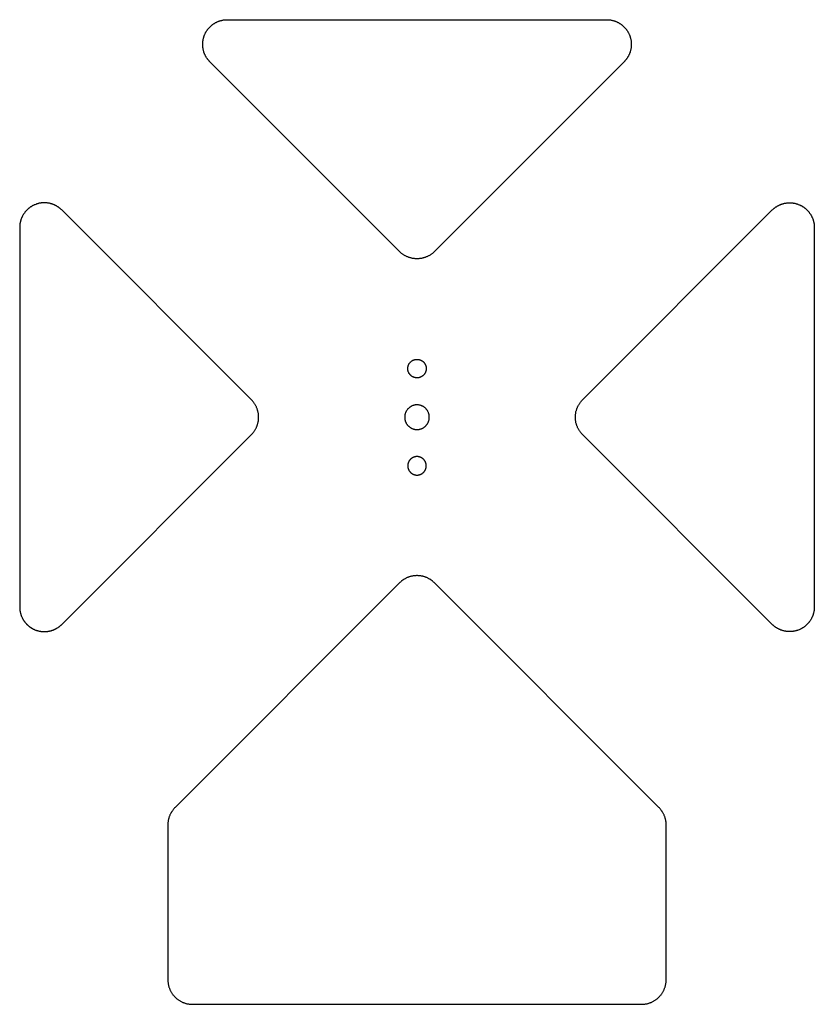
# Model space of a CAD drawing. Header units: millimetres. Extents: x 4719 to 5519, y -4846 to -4333.
# Tile 3 of 22: x 4865 to 4994, y -4678 to -4518. Entities that reach past the tile are written whole.
import ezdxf

# ---------------------------------------------------------------- set-up
doc = ezdxf.new("R2010")
doc.units = ezdxf.units.MM
doc.layers.add('Default', color=18, linetype='Continuous', true_color=0x000000)
doc.layers.add('Make2D$visible$Curves', color=18, linetype='Continuous', true_color=0x000000)

msp = doc.modelspace()

# ---------------------------------------------------------------- linework, layer by layer
at = {"layer": 'Default'}
for points in [[(4928.02, -4574.72), (4928.02, -4574.66), (4928.02, -4574.61), (4928.03, -4574.56), (4928.03, -4574.51), (4928.04, -4574.46), (4928.05, -4574.41), (4928.06, -4574.36), (4928.08, -4574.31), (4928.09, -4574.26), (4928.11, -4574.21), (4928.13, -4574.16), (4928.15, -4574.11), (4928.17, -4574.06), (4928.19, -4574.02), (4928.22, -4573.97), (4928.24, -4573.93), (4928.27, -4573.88), (4928.3, -4573.84), (4928.33, -4573.8), (4928.37, -4573.76), (4928.4, -4573.72), (4928.44, -4573.68), (4928.47, -4573.64), (4928.51, -4573.61), (4928.55, -4573.57), (4928.59, -4573.54), (4928.63, -4573.51), (4928.67, -4573.48), (4928.72, -4573.45), (4928.76, -4573.42), (4928.81, -4573.4), (4928.85, -4573.37), (4928.9, -4573.35), (4928.95, -4573.33), (4929, -4573.31), (4929.05, -4573.29), (4929.1, -4573.28), (4929.15, -4573.26), (4929.2, -4573.25), (4929.25, -4573.24), (4929.3, -4573.23), (4929.35, -4573.23), (4929.4, -4573.22), (4929.45, -4573.22), (4929.51, -4573.22), (4929.56, -4573.22), (4929.61, -4573.22), (4929.66, -4573.22), (4929.71, -4573.23), (4929.77, -4573.24), (4929.82, -4573.25), (4929.87, -4573.26), (4929.92, -4573.27), (4929.97, -4573.29), (4930.02, -4573.3), (4930.07, -4573.32), (4930.11, -4573.34), (4930.16, -4573.36), (4930.21, -4573.38), (4930.25, -4573.41), (4930.3, -4573.44), (4930.34, -4573.46), (4930.39, -4573.49), (4930.43, -4573.52), (4930.47, -4573.56), (4930.51, -4573.59), (4930.55, -4573.62), (4930.58, -4573.66), (4930.62, -4573.7), (4930.66, -4573.74), (4930.69, -4573.78), (4930.72, -4573.82), (4930.75, -4573.86), (4930.78, -4573.9), (4930.81, -4573.95), (4930.83, -4573.99), (4930.86, -4574.04), (4930.88, -4574.09), (4930.9, -4574.13), (4930.92, -4574.18), (4930.94, -4574.23), (4930.95, -4574.28), (4930.97, -4574.33), (4930.98, -4574.38), (4930.99, -4574.43), (4931, -4574.48), (4931.01, -4574.53), (4931.01, -4574.59), (4931.02, -4574.64), (4931.02, -4574.69), (4931.02, -4574.74), (4931.02, -4574.79), (4931.01, -4574.85), (4931.01, -4574.9), (4931, -4574.95), (4930.99, -4575), (4930.98, -4575.05), (4930.97, -4575.1), (4930.95, -4575.15), (4930.94, -4575.2), (4930.92, -4575.25), (4930.9, -4575.3), (4930.88, -4575.35), (4930.86, -4575.39), (4930.83, -4575.44), (4930.81, -4575.49), (4930.78, -4575.53), (4930.75, -4575.57), (4930.72, -4575.62), (4930.69, -4575.66), (4930.66, -4575.7), (4930.62, -4575.74), (4930.58, -4575.77), (4930.55, -4575.81), (4930.51, -4575.84), (4930.47, -4575.88), (4930.43, -4575.91), (4930.39, -4575.94), (4930.34, -4575.97), (4930.3, -4576), (4930.25, -4576.02), (4930.21, -4576.05), (4930.16, -4576.07), (4930.11, -4576.09), (4930.07, -4576.11), (4930.02, -4576.13), (4929.97, -4576.15), (4929.92, -4576.16), (4929.87, -4576.18), (4929.82, -4576.19), (4929.77, -4576.2), (4929.71, -4576.2), (4929.66, -4576.21), (4929.61, -4576.21), (4929.56, -4576.22), (4929.51, -4576.22), (4929.45, -4576.22), (4929.4, -4576.21), (4929.35, -4576.21), (4929.3, -4576.2), (4929.25, -4576.19), (4929.2, -4576.18), (4929.15, -4576.17), (4929.1, -4576.16), (4929.05, -4576.14), (4929, -4576.12), (4928.95, -4576.1), (4928.9, -4576.08), (4928.85, -4576.06), (4928.81, -4576.04), (4928.76, -4576.01), (4928.72, -4575.98), (4928.67, -4575.96), (4928.63, -4575.93), (4928.59, -4575.89), (4928.55, -4575.86), (4928.51, -4575.83), (4928.47, -4575.79), (4928.44, -4575.75), (4928.4, -4575.72), (4928.37, -4575.68), (4928.33, -4575.64), (4928.3, -4575.59), (4928.27, -4575.55), (4928.24, -4575.51), (4928.22, -4575.46), (4928.19, -4575.42), (4928.17, -4575.37), (4928.15, -4575.32), (4928.13, -4575.28), (4928.11, -4575.23), (4928.09, -4575.18), (4928.08, -4575.13), (4928.06, -4575.08), (4928.05, -4575.03), (4928.04, -4574.98), (4928.03, -4574.92), (4928.03, -4574.87), (4928.02, -4574.82), (4928.02, -4574.77)], [(4927.52, -4582.6), (4927.52, -4582.67), (4927.52, -4582.74), (4927.53, -4582.81), (4927.54, -4582.88), (4927.55, -4582.95), (4927.56, -4583.02), (4927.58, -4583.08), (4927.6, -4583.15), (4927.62, -4583.22), (4927.64, -4583.28), (4927.66, -4583.35), (4927.69, -4583.41), (4927.72, -4583.48), (4927.75, -4583.54), (4927.78, -4583.6), (4927.82, -4583.66), (4927.86, -4583.72), (4927.9, -4583.77), (4927.94, -4583.83), (4927.98, -4583.88), (4928.03, -4583.94), (4928.07, -4583.99), (4928.12, -4584.04), (4928.17, -4584.08), (4928.23, -4584.13), (4928.28, -4584.17), (4928.34, -4584.21), (4928.39, -4584.26), (4928.45, -4584.29), (4928.51, -4584.33), (4928.57, -4584.36), (4928.63, -4584.4), (4928.69, -4584.42), (4928.76, -4584.45), (4928.82, -4584.48), (4928.89, -4584.5), (4928.95, -4584.52), (4929.02, -4584.54), (4929.09, -4584.56), (4929.16, -4584.57), (4929.23, -4584.58), (4929.29, -4584.59), (4929.36, -4584.6), (4929.43, -4584.6), (4929.5, -4584.6), (4929.57, -4584.6), (4929.64, -4584.6), (4929.71, -4584.59), (4929.78, -4584.59), (4929.85, -4584.58), (4929.92, -4584.56), (4929.98, -4584.55), (4930.05, -4584.53), (4930.12, -4584.51), (4930.18, -4584.49), (4930.25, -4584.47), (4930.31, -4584.44), (4930.38, -4584.41), (4930.44, -4584.38), (4930.5, -4584.35), (4930.56, -4584.31), (4930.62, -4584.27), (4930.68, -4584.24), (4930.73, -4584.19), (4930.79, -4584.15), (4930.84, -4584.11), (4930.89, -4584.06), (4930.94, -4584.01), (4930.99, -4583.96), (4931.03, -4583.91), (4931.08, -4583.86), (4931.12, -4583.8), (4931.16, -4583.74), (4931.2, -4583.69), (4931.24, -4583.63), (4931.27, -4583.57), (4931.3, -4583.51), (4931.33, -4583.44), (4931.36, -4583.38), (4931.39, -4583.32), (4931.41, -4583.25), (4931.43, -4583.18), (4931.45, -4583.12), (4931.47, -4583.05), (4931.48, -4582.98), (4931.5, -4582.91), (4931.5, -4582.85), (4931.51, -4582.78), (4931.52, -4582.71), (4931.52, -4582.64), (4931.52, -4582.57), (4931.52, -4582.5), (4931.51, -4582.43), (4931.5, -4582.36), (4931.5, -4582.29), (4931.48, -4582.22), (4931.47, -4582.16), (4931.45, -4582.09), (4931.43, -4582.02), (4931.41, -4581.96), (4931.39, -4581.89), (4931.36, -4581.83), (4931.33, -4581.76), (4931.3, -4581.7), (4931.27, -4581.64), (4931.24, -4581.58), (4931.2, -4581.52), (4931.16, -4581.46), (4931.12, -4581.41), (4931.08, -4581.35), (4931.03, -4581.3), (4930.99, -4581.25), (4930.94, -4581.19), (4930.89, -4581.15), (4930.84, -4581.1), (4930.79, -4581.05), (4930.73, -4581.01), (4930.68, -4580.97), (4930.62, -4580.93), (4930.56, -4580.89), (4930.5, -4580.86), (4930.44, -4580.83), (4930.38, -4580.8), (4930.31, -4580.77), (4930.25, -4580.74), (4930.18, -4580.72), (4930.12, -4580.69), (4930.05, -4580.67), (4929.98, -4580.66), (4929.92, -4580.64), (4929.85, -4580.63), (4929.78, -4580.62), (4929.71, -4580.61), (4929.64, -4580.61), (4929.57, -4580.6), (4929.5, -4580.6), (4929.43, -4580.6), (4929.36, -4580.61), (4929.29, -4580.62), (4929.23, -4580.62), (4929.16, -4580.64), (4929.09, -4580.65), (4929.02, -4580.67), (4928.95, -4580.68), (4928.89, -4580.71), (4928.82, -4580.73), (4928.76, -4580.75), (4928.69, -4580.78), (4928.63, -4580.81), (4928.57, -4580.84), (4928.51, -4580.88), (4928.45, -4580.91), (4928.39, -4580.95), (4928.34, -4580.99), (4928.28, -4581.03), (4928.23, -4581.08), (4928.17, -4581.12), (4928.12, -4581.17), (4928.07, -4581.22), (4928.03, -4581.27), (4927.98, -4581.32), (4927.94, -4581.38), (4927.9, -4581.43), (4927.86, -4581.49), (4927.82, -4581.55), (4927.78, -4581.61), (4927.75, -4581.67), (4927.72, -4581.73), (4927.69, -4581.79), (4927.66, -4581.86), (4927.64, -4581.92), (4927.62, -4581.99), (4927.6, -4582.05), (4927.58, -4582.12), (4927.56, -4582.19), (4927.55, -4582.26), (4927.54, -4582.33), (4927.53, -4582.4), (4927.52, -4582.46), (4927.52, -4582.53)], [(4928.02, -4590.49), (4928.02, -4590.54), (4928.02, -4590.59), (4928.03, -4590.65), (4928.03, -4590.7), (4928.04, -4590.75), (4928.05, -4590.8), (4928.06, -4590.85), (4928.08, -4590.9), (4928.09, -4590.95), (4928.11, -4591), (4928.13, -4591.05), (4928.15, -4591.1), (4928.17, -4591.14), (4928.19, -4591.19), (4928.22, -4591.24), (4928.24, -4591.28), (4928.27, -4591.32), (4928.3, -4591.37), (4928.33, -4591.41), (4928.37, -4591.45), (4928.4, -4591.49), (4928.44, -4591.53), (4928.47, -4591.56), (4928.51, -4591.6), (4928.55, -4591.63), (4928.59, -4591.67), (4928.63, -4591.7), (4928.67, -4591.73), (4928.72, -4591.76), (4928.76, -4591.78), (4928.81, -4591.81), (4928.85, -4591.83), (4928.9, -4591.86), (4928.95, -4591.88), (4929, -4591.9), (4929.05, -4591.91), (4929.1, -4591.93), (4929.15, -4591.94), (4929.2, -4591.95), (4929.25, -4591.96), (4929.3, -4591.97), (4929.35, -4591.98), (4929.4, -4591.98), (4929.45, -4591.99), (4929.51, -4591.99), (4929.56, -4591.99), (4929.61, -4591.99), (4929.66, -4591.98), (4929.71, -4591.98), (4929.77, -4591.97), (4929.82, -4591.96), (4929.87, -4591.95), (4929.92, -4591.94), (4929.97, -4591.92), (4930.02, -4591.9), (4930.07, -4591.89), (4930.11, -4591.87), (4930.16, -4591.84), (4930.21, -4591.82), (4930.25, -4591.8), (4930.3, -4591.77), (4930.34, -4591.74), (4930.39, -4591.71), (4930.43, -4591.68), (4930.47, -4591.65), (4930.51, -4591.62), (4930.55, -4591.58), (4930.58, -4591.55), (4930.62, -4591.51), (4930.66, -4591.47), (4930.69, -4591.43), (4930.72, -4591.39), (4930.75, -4591.35), (4930.78, -4591.3), (4930.81, -4591.26), (4930.83, -4591.21), (4930.86, -4591.17), (4930.88, -4591.12), (4930.9, -4591.07), (4930.92, -4591.02), (4930.94, -4590.98), (4930.95, -4590.93), (4930.97, -4590.88), (4930.98, -4590.82), (4930.99, -4590.77), (4931, -4590.72), (4931.01, -4590.67), (4931.01, -4590.62), (4931.02, -4590.57), (4931.02, -4590.52), (4931.02, -4590.46), (4931.02, -4590.41), (4931.01, -4590.36), (4931.01, -4590.31), (4931, -4590.26), (4930.99, -4590.2), (4930.98, -4590.15), (4930.97, -4590.1), (4930.95, -4590.05), (4930.94, -4590), (4930.92, -4589.95), (4930.9, -4589.91), (4930.88, -4589.86), (4930.86, -4589.81), (4930.83, -4589.77), (4930.81, -4589.72), (4930.78, -4589.68), (4930.75, -4589.63), (4930.72, -4589.59), (4930.69, -4589.55), (4930.66, -4589.51), (4930.62, -4589.47), (4930.58, -4589.43), (4930.55, -4589.4), (4930.51, -4589.36), (4930.47, -4589.33), (4930.43, -4589.3), (4930.39, -4589.27), (4930.34, -4589.24), (4930.3, -4589.21), (4930.25, -4589.18), (4930.21, -4589.16), (4930.16, -4589.13), (4930.11, -4589.11), (4930.07, -4589.09), (4930.02, -4589.07), (4929.97, -4589.06), (4929.92, -4589.04), (4929.87, -4589.03), (4929.82, -4589.02), (4929.77, -4589.01), (4929.71, -4589), (4929.66, -4589), (4929.61, -4588.99), (4929.56, -4588.99), (4929.51, -4588.99), (4929.45, -4588.99), (4929.4, -4588.99), (4929.35, -4589), (4929.3, -4589.01), (4929.25, -4589.01), (4929.2, -4589.02), (4929.15, -4589.04), (4929.1, -4589.05), (4929.05, -4589.07), (4929, -4589.08), (4928.95, -4589.1), (4928.9, -4589.12), (4928.85, -4589.15), (4928.81, -4589.17), (4928.76, -4589.19), (4928.72, -4589.22), (4928.67, -4589.25), (4928.63, -4589.28), (4928.59, -4589.31), (4928.55, -4589.34), (4928.51, -4589.38), (4928.47, -4589.41), (4928.44, -4589.45), (4928.4, -4589.49), (4928.37, -4589.53), (4928.33, -4589.57), (4928.3, -4589.61), (4928.27, -4589.65), (4928.24, -4589.7), (4928.22, -4589.74), (4928.19, -4589.79), (4928.17, -4589.84), (4928.15, -4589.88), (4928.13, -4589.93), (4928.11, -4589.98), (4928.09, -4590.03), (4928.08, -4590.08), (4928.06, -4590.13), (4928.05, -4590.18), (4928.04, -4590.23), (4928.03, -4590.28), (4928.03, -4590.33), (4928.02, -4590.39), (4928.02, -4590.44)]]:
    msp.add_lwpolyline(points, close=True, dxfattribs=at)
at = {"layer": 'Make2D$visible$Curves', "color": 18, "lineweight": -3, "true_color": 0x000000}
for points in [[(4895.91, -4524.95), (4895.81, -4524.85), (4895.77, -4524.8), (4895.72, -4524.75), (4895.67, -4524.69), (4895.63, -4524.64), (4895.58, -4524.58), (4895.54, -4524.52), (4895.5, -4524.47), (4895.45, -4524.41), (4895.41, -4524.35), (4895.37, -4524.29), (4895.33, -4524.22), (4895.3, -4524.16), (4895.26, -4524.1), (4895.22, -4524.03), (4895.19, -4523.97), (4895.15, -4523.9), (4895.12, -4523.83), (4895.09, -4523.76), (4895.06, -4523.7), (4895.03, -4523.63), (4895, -4523.56), (4894.98, -4523.49), (4894.95, -4523.42), (4894.93, -4523.34), (4894.91, -4523.27), (4894.89, -4523.2), (4894.87, -4523.13), (4894.85, -4523.05), (4894.83, -4522.98), (4894.82, -4522.9), (4894.8, -4522.83), (4894.79, -4522.75), (4894.78, -4522.68), (4894.77, -4522.6), (4894.76, -4522.53), (4894.75, -4522.45), (4894.75, -4522.38), (4894.74, -4522.3), (4894.74, -4522.23), (4894.74, -4522.15), (4894.74, -4522.08), (4894.74, -4522), (4894.74, -4521.93), (4894.75, -4521.85), (4894.75, -4521.78), (4894.76, -4521.71), (4894.77, -4521.63), (4894.78, -4521.56), (4894.79, -4521.49), (4894.8, -4521.41), (4894.82, -4521.34), (4894.83, -4521.27), (4894.85, -4521.2), (4894.86, -4521.13), (4894.88, -4521.06), (4894.9, -4520.99), (4894.92, -4520.92), (4894.94, -4520.86), (4894.97, -4520.79), (4894.99, -4520.72), (4895.04, -4520.59), (4895.1, -4520.46), (4895.13, -4520.4), (4895.16, -4520.34), (4895.19, -4520.27), (4895.22, -4520.21), (4895.26, -4520.15), (4895.3, -4520.09), (4895.33, -4520.02), (4895.37, -4519.96), (4895.41, -4519.9), (4895.45, -4519.84), (4895.5, -4519.78), (4895.54, -4519.72), (4895.58, -4519.66), (4895.63, -4519.61), (4895.68, -4519.55), (4895.73, -4519.49), (4895.78, -4519.44), (4895.83, -4519.38), (4895.88, -4519.33), (4895.93, -4519.27), (4895.98, -4519.22), (4896.04, -4519.17), (4896.1, -4519.12), (4896.15, -4519.07), (4896.21, -4519.02), (4896.27, -4518.98), (4896.33, -4518.93), (4896.39, -4518.88), (4896.45, -4518.84), (4896.52, -4518.8), (4896.58, -4518.76), (4896.64, -4518.72), (4896.71, -4518.68), (4896.77, -4518.64), (4896.84, -4518.6), (4896.91, -4518.57), (4896.97, -4518.53), (4897.04, -4518.5), (4897.11, -4518.47), (4897.18, -4518.44), (4897.25, -4518.41), (4897.32, -4518.38), (4897.39, -4518.36), (4897.46, -4518.33), (4897.53, -4518.31), (4897.6, -4518.29), (4897.67, -4518.27), (4897.74, -4518.25), (4897.82, -4518.23), (4897.89, -4518.21), (4897.96, -4518.2), (4898.03, -4518.19), (4898.1, -4518.17), (4898.17, -4518.16), (4898.24, -4518.15), (4898.32, -4518.15), (4898.39, -4518.14), (4898.46, -4518.13), (4898.53, -4518.13), (4898.6, -4518.13), (4898.74, -4518.12)], [(4898.74, -4518.12), (4929.52, -4518.12), (4960.3, -4518.12)], [(4960.3, -4518.12), (4960.44, -4518.13), (4960.51, -4518.13), (4960.58, -4518.13), (4960.65, -4518.14), (4960.72, -4518.15), (4960.79, -4518.15), (4960.87, -4518.16), (4960.94, -4518.17), (4961.01, -4518.19), (4961.08, -4518.2), (4961.15, -4518.21), (4961.22, -4518.23), (4961.29, -4518.25), (4961.37, -4518.27), (4961.44, -4518.29), (4961.51, -4518.31), (4961.58, -4518.33), (4961.65, -4518.36), (4961.72, -4518.38), (4961.79, -4518.41), (4961.86, -4518.44), (4961.93, -4518.47), (4962, -4518.5), (4962.06, -4518.53), (4962.13, -4518.57), (4962.2, -4518.6), (4962.26, -4518.64), (4962.33, -4518.68), (4962.4, -4518.72), (4962.46, -4518.76), (4962.52, -4518.8), (4962.59, -4518.84), (4962.65, -4518.88), (4962.71, -4518.93), (4962.77, -4518.98), (4962.83, -4519.02), (4962.89, -4519.07), (4962.94, -4519.12), (4963, -4519.17), (4963.05, -4519.22), (4963.11, -4519.27), (4963.16, -4519.33), (4963.21, -4519.38), (4963.26, -4519.44), (4963.31, -4519.49), (4963.36, -4519.55), (4963.41, -4519.61), (4963.46, -4519.66), (4963.5, -4519.72), (4963.54, -4519.78), (4963.59, -4519.84), (4963.63, -4519.9), (4963.67, -4519.96), (4963.71, -4520.02), (4963.74, -4520.09), (4963.78, -4520.15), (4963.81, -4520.21), (4963.85, -4520.27), (4963.88, -4520.34), (4963.91, -4520.4), (4963.94, -4520.46), (4964, -4520.59), (4964.05, -4520.72), (4964.07, -4520.79), (4964.09, -4520.86), (4964.12, -4520.92), (4964.14, -4520.99), (4964.16, -4521.06), (4964.18, -4521.13), (4964.19, -4521.2), (4964.21, -4521.27), (4964.22, -4521.34), (4964.24, -4521.41), (4964.25, -4521.49), (4964.26, -4521.56), (4964.27, -4521.63), (4964.28, -4521.71), (4964.29, -4521.78), (4964.29, -4521.85), (4964.3, -4521.93), (4964.3, -4522), (4964.3, -4522.08), (4964.3, -4522.15), (4964.3, -4522.23), (4964.3, -4522.3), (4964.29, -4522.38), (4964.29, -4522.45), (4964.28, -4522.53), (4964.27, -4522.6), (4964.26, -4522.68), (4964.25, -4522.75), (4964.24, -4522.83), (4964.22, -4522.9), (4964.21, -4522.98), (4964.19, -4523.05), (4964.17, -4523.13), (4964.15, -4523.2), (4964.13, -4523.27), (4964.11, -4523.34), (4964.09, -4523.42), (4964.06, -4523.49), (4964.03, -4523.56), (4964.01, -4523.63), (4963.98, -4523.7), (4963.95, -4523.76), (4963.92, -4523.83), (4963.88, -4523.9), (4963.85, -4523.97), (4963.82, -4524.03), (4963.78, -4524.1), (4963.74, -4524.16), (4963.7, -4524.22), (4963.67, -4524.29), (4963.63, -4524.35), (4963.58, -4524.41), (4963.54, -4524.47), (4963.5, -4524.52), (4963.46, -4524.58), (4963.41, -4524.64), (4963.37, -4524.69), (4963.32, -4524.75), (4963.27, -4524.8), (4963.23, -4524.85), (4963.13, -4524.95)], [(4926.69, -4555.73), (4895.91, -4524.95)], [(4963.13, -4524.95), (4932.35, -4555.73)], [(4871.87, -4548.99), (4871.77, -4548.9), (4871.72, -4548.85), (4871.66, -4548.8), (4871.61, -4548.76), (4871.55, -4548.71), (4871.5, -4548.67), (4871.44, -4548.62), (4871.38, -4548.58), (4871.32, -4548.54), (4871.26, -4548.5), (4871.2, -4548.46), (4871.14, -4548.42), (4871.08, -4548.38), (4871.01, -4548.34), (4870.95, -4548.31), (4870.88, -4548.27), (4870.82, -4548.24), (4870.75, -4548.21), (4870.68, -4548.17), (4870.61, -4548.14), (4870.54, -4548.12), (4870.47, -4548.09), (4870.4, -4548.06), (4870.33, -4548.04), (4870.26, -4548.01), (4870.19, -4547.99), (4870.11, -4547.97), (4870.04, -4547.95), (4869.97, -4547.93), (4869.89, -4547.91), (4869.82, -4547.9), (4869.75, -4547.88), (4869.67, -4547.87), (4869.6, -4547.86), (4869.52, -4547.85), (4869.45, -4547.84), (4869.37, -4547.84), (4869.29, -4547.83), (4869.22, -4547.83), (4869.14, -4547.82), (4869.07, -4547.82), (4868.99, -4547.82), (4868.92, -4547.82), (4868.84, -4547.83), (4868.77, -4547.83), (4868.7, -4547.84), (4868.62, -4547.84), (4868.55, -4547.85), (4868.48, -4547.86), (4868.4, -4547.87), (4868.33, -4547.89), (4868.26, -4547.9), (4868.19, -4547.91), (4868.12, -4547.93), (4868.05, -4547.95), (4867.98, -4547.97), (4867.91, -4547.99), (4867.84, -4548.01), (4867.77, -4548.03), (4867.71, -4548.05), (4867.64, -4548.08), (4867.51, -4548.13), (4867.38, -4548.18), (4867.32, -4548.21), (4867.25, -4548.24), (4867.19, -4548.28), (4867.13, -4548.31), (4867.06, -4548.34), (4867, -4548.38), (4866.94, -4548.42), (4866.88, -4548.46), (4866.82, -4548.5), (4866.76, -4548.54), (4866.7, -4548.58), (4866.64, -4548.62), (4866.58, -4548.67), (4866.52, -4548.71), (4866.47, -4548.76), (4866.41, -4548.81), (4866.35, -4548.86), (4866.3, -4548.91), (4866.24, -4548.96), (4866.19, -4549.01), (4866.14, -4549.07), (4866.09, -4549.12), (4866.04, -4549.18), (4865.99, -4549.24), (4865.94, -4549.3), (4865.89, -4549.35), (4865.85, -4549.41), (4865.8, -4549.48), (4865.76, -4549.54), (4865.71, -4549.6), (4865.67, -4549.66), (4865.63, -4549.73), (4865.59, -4549.79), (4865.56, -4549.86), (4865.52, -4549.92), (4865.48, -4549.99), (4865.45, -4550.06), (4865.42, -4550.13), (4865.39, -4550.2), (4865.36, -4550.26), (4865.33, -4550.33), (4865.3, -4550.4), (4865.27, -4550.47), (4865.25, -4550.54), (4865.23, -4550.61), (4865.2, -4550.69), (4865.18, -4550.76), (4865.17, -4550.83), (4865.15, -4550.9), (4865.13, -4550.97), (4865.12, -4551.04), (4865.1, -4551.11), (4865.09, -4551.19), (4865.08, -4551.26), (4865.07, -4551.33), (4865.06, -4551.4), (4865.06, -4551.47), (4865.05, -4551.54), (4865.05, -4551.61), (4865.04, -4551.68), (4865.04, -4551.82)], [(4987.17, -4548.99), (4987.27, -4548.9), (4987.32, -4548.85), (4987.38, -4548.8), (4987.43, -4548.76), (4987.48, -4548.71), (4987.54, -4548.67), (4987.6, -4548.62), (4987.66, -4548.58), (4987.72, -4548.54), (4987.78, -4548.5), (4987.84, -4548.46), (4987.9, -4548.42), (4987.96, -4548.38), (4988.03, -4548.34), (4988.09, -4548.31), (4988.16, -4548.27), (4988.22, -4548.24), (4988.29, -4548.21), (4988.36, -4548.17), (4988.43, -4548.14), (4988.5, -4548.12), (4988.57, -4548.09), (4988.64, -4548.06), (4988.71, -4548.04), (4988.78, -4548.01), (4988.85, -4547.99), (4988.92, -4547.97), (4989, -4547.95), (4989.07, -4547.93), (4989.14, -4547.91), (4989.22, -4547.9), (4989.29, -4547.88), (4989.37, -4547.87), (4989.44, -4547.86), (4989.52, -4547.85), (4989.59, -4547.84), (4989.67, -4547.84), (4989.74, -4547.83), (4989.82, -4547.83), (4989.89, -4547.82), (4989.97, -4547.82), (4990.04, -4547.82), (4990.12, -4547.82), (4990.19, -4547.83), (4990.27, -4547.83), (4990.34, -4547.84), (4990.42, -4547.84), (4990.49, -4547.85), (4990.56, -4547.86), (4990.64, -4547.87), (4990.71, -4547.89), (4990.78, -4547.9), (4990.85, -4547.91), (4990.92, -4547.93), (4990.99, -4547.95), (4991.06, -4547.97), (4991.13, -4547.99), (4991.2, -4548.01), (4991.27, -4548.03), (4991.33, -4548.05), (4991.4, -4548.08), (4991.53, -4548.13), (4991.66, -4548.18), (4991.72, -4548.21), (4991.78, -4548.24), (4991.85, -4548.28), (4991.91, -4548.31), (4991.97, -4548.34), (4992.04, -4548.38), (4992.1, -4548.42), (4992.16, -4548.46), (4992.22, -4548.5), (4992.28, -4548.54), (4992.34, -4548.58), (4992.4, -4548.62), (4992.46, -4548.67), (4992.52, -4548.71), (4992.57, -4548.76), (4992.63, -4548.81), (4992.69, -4548.86), (4992.74, -4548.91), (4992.79, -4548.96), (4992.85, -4549.01), (4992.9, -4549.07), (4992.95, -4549.12), (4993, -4549.18), (4993.05, -4549.24), (4993.1, -4549.3), (4993.15, -4549.35), (4993.19, -4549.41), (4993.24, -4549.48), (4993.28, -4549.54), (4993.32, -4549.6), (4993.37, -4549.66), (4993.41, -4549.73), (4993.45, -4549.79), (4993.48, -4549.86), (4993.52, -4549.92), (4993.56, -4549.99), (4993.59, -4550.06), (4993.62, -4550.13), (4993.65, -4550.2), (4993.68, -4550.26), (4993.71, -4550.33), (4993.74, -4550.4), (4993.76, -4550.47), (4993.79, -4550.54), (4993.81, -4550.61), (4993.83, -4550.69), (4993.85, -4550.76), (4993.87, -4550.83), (4993.89, -4550.9), (4993.91, -4550.97), (4993.92, -4551.04), (4993.94, -4551.11), (4993.95, -4551.19), (4993.96, -4551.26), (4993.97, -4551.33), (4993.98, -4551.4), (4993.98, -4551.47), (4993.99, -4551.54), (4993.99, -4551.61), (4994, -4551.68), (4994, -4551.82)], [(4902.65, -4579.77), (4871.87, -4548.99)], [(4956.39, -4579.77), (4987.17, -4548.99)], [(4865.04, -4551.82), (4865.04, -4613.38)], [(4994, -4551.82), (4994, -4613.38)], [(4929.52, -4556.9), (4929.42, -4556.9), (4929.31, -4556.9), (4929.21, -4556.89), (4929.11, -4556.88), (4929, -4556.87), (4928.9, -4556.86), (4928.8, -4556.84), (4928.7, -4556.82), (4928.6, -4556.8), (4928.5, -4556.77), (4928.4, -4556.75), (4928.31, -4556.72), (4928.21, -4556.68), (4928.12, -4556.65), (4928.02, -4556.61), (4927.93, -4556.58), (4927.84, -4556.54), (4927.75, -4556.49), (4927.66, -4556.45), (4927.58, -4556.4), (4927.49, -4556.35), (4927.41, -4556.3), (4927.33, -4556.25), (4927.25, -4556.2), (4927.18, -4556.15), (4927.1, -4556.09), (4927.03, -4556.03), (4926.96, -4555.98), (4926.89, -4555.92), (4926.82, -4555.86), (4926.75, -4555.8), (4926.69, -4555.73)], [(4932.35, -4555.73), (4932.28, -4555.8), (4932.22, -4555.86), (4932.15, -4555.92), (4932.08, -4555.98), (4932.01, -4556.03), (4931.94, -4556.09), (4931.86, -4556.15), (4931.79, -4556.2), (4931.71, -4556.25), (4931.63, -4556.3), (4931.54, -4556.35), (4931.46, -4556.4), (4931.37, -4556.45), (4931.29, -4556.49), (4931.2, -4556.54), (4931.11, -4556.58), (4931.02, -4556.61), (4930.92, -4556.65), (4930.83, -4556.68), (4930.73, -4556.72), (4930.64, -4556.75), (4930.54, -4556.77), (4930.44, -4556.8), (4930.34, -4556.82), (4930.24, -4556.84), (4930.14, -4556.86), (4930.03, -4556.87), (4929.93, -4556.88), (4929.83, -4556.89), (4929.73, -4556.9), (4929.62, -4556.9), (4929.52, -4556.9)], [(4902.65, -4585.43), (4902.71, -4585.37), (4902.77, -4585.3), (4902.83, -4585.24), (4902.89, -4585.17), (4902.95, -4585.09), (4903.01, -4585.02), (4903.06, -4584.95), (4903.12, -4584.87), (4903.17, -4584.79), (4903.22, -4584.71), (4903.27, -4584.63), (4903.32, -4584.54), (4903.36, -4584.46), (4903.41, -4584.37), (4903.45, -4584.28), (4903.49, -4584.19), (4903.53, -4584.1), (4903.57, -4584.01), (4903.6, -4583.91), (4903.63, -4583.82), (4903.66, -4583.72), (4903.69, -4583.62), (4903.71, -4583.52), (4903.74, -4583.42), (4903.76, -4583.32), (4903.77, -4583.22), (4903.79, -4583.12), (4903.8, -4583.02), (4903.81, -4582.91), (4903.82, -4582.81), (4903.82, -4582.71), (4903.82, -4582.6), (4903.82, -4582.5), (4903.82, -4582.4), (4903.81, -4582.29), (4903.8, -4582.19), (4903.79, -4582.09), (4903.77, -4581.99), (4903.76, -4581.88), (4903.74, -4581.78), (4903.71, -4581.68), (4903.69, -4581.58), (4903.66, -4581.49), (4903.63, -4581.39), (4903.6, -4581.29), (4903.57, -4581.2), (4903.53, -4581.11), (4903.49, -4581.01), (4903.45, -4580.92), (4903.41, -4580.84), (4903.36, -4580.75), (4903.32, -4580.66), (4903.27, -4580.58), (4903.22, -4580.5), (4903.17, -4580.42), (4903.12, -4580.34), (4903.06, -4580.26), (4903.01, -4580.18), (4902.95, -4580.11), (4902.89, -4580.04), (4902.83, -4579.97), (4902.77, -4579.9), (4902.71, -4579.84), (4902.65, -4579.77)], [(4956.39, -4585.43), (4956.33, -4585.37), (4956.27, -4585.3), (4956.21, -4585.24), (4956.15, -4585.17), (4956.09, -4585.09), (4956.03, -4585.02), (4955.98, -4584.95), (4955.92, -4584.87), (4955.87, -4584.79), (4955.82, -4584.71), (4955.77, -4584.63), (4955.72, -4584.54), (4955.67, -4584.46), (4955.63, -4584.37), (4955.59, -4584.28), (4955.55, -4584.19), (4955.51, -4584.1), (4955.47, -4584.01), (4955.44, -4583.91), (4955.41, -4583.82), (4955.38, -4583.72), (4955.35, -4583.62), (4955.32, -4583.52), (4955.3, -4583.42), (4955.28, -4583.32), (4955.27, -4583.22), (4955.25, -4583.12), (4955.24, -4583.02), (4955.23, -4582.91), (4955.22, -4582.81), (4955.22, -4582.71), (4955.22, -4582.6), (4955.22, -4582.5), (4955.22, -4582.4), (4955.23, -4582.29), (4955.24, -4582.19), (4955.25, -4582.09), (4955.27, -4581.99), (4955.28, -4581.88), (4955.3, -4581.78), (4955.32, -4581.68), (4955.35, -4581.58), (4955.38, -4581.49), (4955.41, -4581.39), (4955.44, -4581.29), (4955.47, -4581.2), (4955.51, -4581.11), (4955.55, -4581.01), (4955.59, -4580.92), (4955.63, -4580.84), (4955.67, -4580.75), (4955.72, -4580.66), (4955.77, -4580.58), (4955.82, -4580.5), (4955.87, -4580.42), (4955.92, -4580.34), (4955.98, -4580.26), (4956.03, -4580.18), (4956.09, -4580.11), (4956.15, -4580.04), (4956.21, -4579.97), (4956.27, -4579.9), (4956.33, -4579.84), (4956.39, -4579.77)], [(4871.87, -4616.21), (4902.65, -4585.43)], [(4987.17, -4616.21), (4956.39, -4585.43)], [(4929.52, -4608.3), (4929.42, -4608.3), (4929.31, -4608.31), (4929.21, -4608.31), (4929.11, -4608.32), (4929, -4608.33), (4928.9, -4608.35), (4928.8, -4608.37), (4928.7, -4608.39), (4928.6, -4608.41), (4928.5, -4608.43), (4928.4, -4608.46), (4928.31, -4608.49), (4928.21, -4608.52), (4928.12, -4608.56), (4928.02, -4608.59), (4927.93, -4608.63), (4927.84, -4608.67), (4927.75, -4608.71), (4927.66, -4608.76), (4927.58, -4608.8), (4927.49, -4608.85), (4927.41, -4608.9), (4927.33, -4608.95), (4927.25, -4609.01), (4927.18, -4609.06), (4927.1, -4609.12), (4927.03, -4609.17), (4926.96, -4609.23), (4926.89, -4609.29), (4926.82, -4609.35), (4926.75, -4609.41), (4926.69, -4609.47)], [(4932.35, -4609.47), (4932.28, -4609.41), (4932.22, -4609.35), (4932.15, -4609.29), (4932.08, -4609.23), (4932.01, -4609.17), (4931.94, -4609.12), (4931.86, -4609.06), (4931.79, -4609.01), (4931.71, -4608.95), (4931.63, -4608.9), (4931.54, -4608.85), (4931.46, -4608.8), (4931.37, -4608.76), (4931.29, -4608.71), (4931.2, -4608.67), (4931.11, -4608.63), (4931.02, -4608.59), (4930.92, -4608.56), (4930.83, -4608.52), (4930.73, -4608.49), (4930.64, -4608.46), (4930.54, -4608.43), (4930.44, -4608.41), (4930.34, -4608.39), (4930.24, -4608.37), (4930.14, -4608.35), (4930.03, -4608.33), (4929.93, -4608.32), (4929.83, -4608.31), (4929.73, -4608.31), (4929.62, -4608.3), (4929.52, -4608.3)], [(4926.69, -4609.47), (4890.25, -4645.91)], [(4968.79, -4645.91), (4932.35, -4609.47)], [(4865.04, -4613.38), (4865.04, -4613.52), (4865.05, -4613.59), (4865.05, -4613.66), (4865.06, -4613.74), (4865.06, -4613.81), (4865.07, -4613.88), (4865.08, -4613.95), (4865.09, -4614.02), (4865.1, -4614.09), (4865.12, -4614.16), (4865.13, -4614.23), (4865.15, -4614.31), (4865.17, -4614.38), (4865.18, -4614.45), (4865.2, -4614.52), (4865.23, -4614.59), (4865.25, -4614.66), (4865.27, -4614.73), (4865.3, -4614.8), (4865.33, -4614.87), (4865.36, -4614.94), (4865.39, -4615.01), (4865.42, -4615.08), (4865.45, -4615.15), (4865.48, -4615.21), (4865.52, -4615.28), (4865.56, -4615.35), (4865.59, -4615.41), (4865.63, -4615.48), (4865.67, -4615.54), (4865.71, -4615.61), (4865.76, -4615.67), (4865.8, -4615.73), (4865.85, -4615.79), (4865.89, -4615.85), (4865.94, -4615.91), (4865.99, -4615.97), (4866.04, -4616.03), (4866.09, -4616.08), (4866.14, -4616.14), (4866.19, -4616.19), (4866.24, -4616.24), (4866.3, -4616.3), (4866.35, -4616.35), (4866.41, -4616.4), (4866.47, -4616.45), (4866.52, -4616.49), (4866.58, -4616.54), (4866.64, -4616.58), (4866.7, -4616.63), (4866.76, -4616.67), (4866.82, -4616.71), (4866.88, -4616.75), (4866.94, -4616.79), (4867, -4616.83), (4867.06, -4616.86), (4867.13, -4616.9), (4867.19, -4616.93), (4867.25, -4616.96), (4867.32, -4616.99), (4867.38, -4617.02), (4867.51, -4617.08), (4867.64, -4617.13), (4867.71, -4617.15), (4867.77, -4617.18), (4867.84, -4617.2), (4867.91, -4617.22), (4867.98, -4617.24), (4868.05, -4617.26), (4868.12, -4617.28), (4868.19, -4617.29), (4868.26, -4617.31), (4868.33, -4617.32), (4868.4, -4617.33), (4868.48, -4617.34), (4868.55, -4617.35), (4868.62, -4617.36), (4868.7, -4617.37), (4868.77, -4617.37), (4868.84, -4617.38), (4868.92, -4617.38), (4868.99, -4617.38), (4869.07, -4617.38), (4869.14, -4617.38), (4869.22, -4617.38), (4869.29, -4617.38), (4869.37, -4617.37), (4869.45, -4617.36), (4869.52, -4617.36), (4869.6, -4617.35), (4869.67, -4617.33), (4869.75, -4617.32), (4869.82, -4617.31), (4869.89, -4617.29), (4869.97, -4617.27), (4870.04, -4617.26), (4870.11, -4617.24), (4870.19, -4617.22), (4870.26, -4617.19), (4870.33, -4617.17), (4870.4, -4617.14), (4870.47, -4617.12), (4870.54, -4617.09), (4870.61, -4617.06), (4870.68, -4617.03), (4870.75, -4617), (4870.82, -4616.97), (4870.88, -4616.93), (4870.95, -4616.9), (4871.01, -4616.86), (4871.08, -4616.83), (4871.14, -4616.79), (4871.2, -4616.75), (4871.26, -4616.71), (4871.32, -4616.67), (4871.38, -4616.63), (4871.44, -4616.58), (4871.5, -4616.54), (4871.55, -4616.5), (4871.61, -4616.45), (4871.66, -4616.4), (4871.72, -4616.36), (4871.77, -4616.31), (4871.87, -4616.21)], [(4994, -4613.38), (4994, -4613.52), (4993.99, -4613.59), (4993.99, -4613.66), (4993.98, -4613.74), (4993.98, -4613.81), (4993.97, -4613.88), (4993.96, -4613.95), (4993.95, -4614.02), (4993.94, -4614.09), (4993.92, -4614.16), (4993.91, -4614.23), (4993.89, -4614.31), (4993.87, -4614.38), (4993.85, -4614.45), (4993.83, -4614.52), (4993.81, -4614.59), (4993.79, -4614.66), (4993.76, -4614.73), (4993.74, -4614.8), (4993.71, -4614.87), (4993.68, -4614.94), (4993.65, -4615.01), (4993.62, -4615.08), (4993.59, -4615.15), (4993.56, -4615.21), (4993.52, -4615.28), (4993.48, -4615.35), (4993.45, -4615.41), (4993.41, -4615.48), (4993.37, -4615.54), (4993.32, -4615.61), (4993.28, -4615.67), (4993.24, -4615.73), (4993.19, -4615.79), (4993.15, -4615.85), (4993.1, -4615.91), (4993.05, -4615.97), (4993, -4616.03), (4992.95, -4616.08), (4992.9, -4616.14), (4992.85, -4616.19), (4992.79, -4616.24), (4992.74, -4616.3), (4992.69, -4616.35), (4992.63, -4616.4), (4992.57, -4616.45), (4992.52, -4616.49), (4992.46, -4616.54), (4992.4, -4616.58), (4992.34, -4616.63), (4992.28, -4616.67), (4992.22, -4616.71), (4992.16, -4616.75), (4992.1, -4616.79), (4992.04, -4616.83), (4991.97, -4616.86), (4991.91, -4616.9), (4991.85, -4616.93), (4991.78, -4616.96), (4991.72, -4616.99), (4991.66, -4617.02), (4991.53, -4617.08), (4991.4, -4617.13), (4991.33, -4617.15), (4991.27, -4617.18), (4991.2, -4617.2), (4991.13, -4617.22), (4991.06, -4617.24), (4990.99, -4617.26), (4990.92, -4617.28), (4990.85, -4617.29), (4990.78, -4617.31), (4990.71, -4617.32), (4990.64, -4617.33), (4990.56, -4617.34), (4990.49, -4617.35), (4990.42, -4617.36), (4990.34, -4617.37), (4990.27, -4617.37), (4990.19, -4617.38), (4990.12, -4617.38), (4990.04, -4617.38), (4989.97, -4617.38), (4989.89, -4617.38), (4989.82, -4617.38), (4989.74, -4617.38), (4989.67, -4617.37), (4989.59, -4617.36), (4989.52, -4617.36), (4989.44, -4617.35), (4989.37, -4617.33), (4989.29, -4617.32), (4989.22, -4617.31), (4989.14, -4617.29), (4989.07, -4617.27), (4989, -4617.26), (4988.92, -4617.24), (4988.85, -4617.22), (4988.78, -4617.19), (4988.71, -4617.17), (4988.64, -4617.14), (4988.57, -4617.12), (4988.5, -4617.09), (4988.43, -4617.06), (4988.36, -4617.03), (4988.29, -4617), (4988.22, -4616.97), (4988.16, -4616.93), (4988.09, -4616.9), (4988.03, -4616.86), (4987.96, -4616.83), (4987.9, -4616.79), (4987.84, -4616.75), (4987.78, -4616.71), (4987.72, -4616.67), (4987.66, -4616.63), (4987.6, -4616.58), (4987.54, -4616.54), (4987.48, -4616.5), (4987.43, -4616.45), (4987.38, -4616.4), (4987.32, -4616.36), (4987.27, -4616.31), (4987.17, -4616.21)], [(4865.48, -4615.2), (4865.52, -4615.28), (4865.56, -4615.36), (4865.61, -4615.44), (4865.65, -4615.51), (4865.7, -4615.59), (4865.75, -4615.67), (4865.81, -4615.74), (4865.86, -4615.81), (4865.92, -4615.88), (4865.97, -4615.95), (4866.03, -4616.02), (4866.09, -4616.09), (4866.15, -4616.15), (4866.22, -4616.22), (4866.28, -4616.28), (4866.35, -4616.34), (4866.41, -4616.4), (4866.48, -4616.46), (4866.55, -4616.51), (4866.62, -4616.57), (4866.69, -4616.62), (4866.76, -4616.67), (4866.83, -4616.72), (4866.91, -4616.77), (4866.98, -4616.81), (4867.05, -4616.86), (4867.13, -4616.9), (4867.2, -4616.94), (4867.28, -4616.98), (4867.36, -4617.01), (4867.43, -4617.05), (4867.51, -4617.08), (4867.6, -4617.12), (4867.7, -4617.15), (4867.8, -4617.19), (4867.9, -4617.22), (4868, -4617.25), (4868.1, -4617.27), (4868.2, -4617.3), (4868.3, -4617.32), (4868.41, -4617.33), (4868.52, -4617.35), (4868.62, -4617.36), (4868.73, -4617.37), (4868.84, -4617.38), (4868.95, -4617.38), (4869.06, -4617.38), (4869.17, -4617.38), (4869.28, -4617.38), (4869.39, -4617.37), (4869.5, -4617.36), (4869.6, -4617.34), (4869.71, -4617.33), (4869.82, -4617.31), (4869.93, -4617.28), (4870.04, -4617.26), (4870.14, -4617.23), (4870.25, -4617.2), (4870.35, -4617.16), (4870.46, -4617.12), (4870.56, -4617.08), (4870.66, -4617.04), (4870.76, -4617), (4870.86, -4616.95)], [(4890.25, -4645.91), (4890.19, -4645.98), (4890.12, -4646.05), (4890.06, -4646.12), (4889.99, -4646.2), (4889.93, -4646.27), (4889.87, -4646.35), (4889.82, -4646.43), (4889.76, -4646.51), (4889.71, -4646.59), (4889.65, -4646.68), (4889.6, -4646.76), (4889.56, -4646.85), (4889.51, -4646.94), (4889.47, -4647.03), (4889.43, -4647.12), (4889.39, -4647.21), (4889.35, -4647.3), (4889.31, -4647.39), (4889.28, -4647.49), (4889.25, -4647.58), (4889.22, -4647.68), (4889.2, -4647.77), (4889.18, -4647.87), (4889.16, -4647.97), (4889.14, -4648.06), (4889.12, -4648.16), (4889.11, -4648.26), (4889.1, -4648.35), (4889.09, -4648.45), (4889.09, -4648.55), (4889.08, -4648.64), (4889.08, -4648.74)], [(4969.96, -4648.74), (4969.96, -4648.64), (4969.95, -4648.55), (4969.95, -4648.45), (4969.94, -4648.35), (4969.93, -4648.26), (4969.92, -4648.16), (4969.9, -4648.06), (4969.88, -4647.97), (4969.86, -4647.87), (4969.84, -4647.77), (4969.81, -4647.68), (4969.79, -4647.58), (4969.76, -4647.49), (4969.72, -4647.39), (4969.69, -4647.3), (4969.65, -4647.21), (4969.61, -4647.12), (4969.57, -4647.03), (4969.53, -4646.94), (4969.48, -4646.85), (4969.43, -4646.76), (4969.38, -4646.68), (4969.33, -4646.59), (4969.28, -4646.51), (4969.22, -4646.43), (4969.17, -4646.35), (4969.11, -4646.27), (4969.05, -4646.2), (4968.98, -4646.12), (4968.92, -4646.05), (4968.85, -4645.98), (4968.79, -4645.91)], [(4889.08, -4648.74), (4889.08, -4673.83)], [(4969.96, -4673.83), (4969.96, -4648.74)], [(4889.08, -4673.83), (4889.08, -4673.92), (4889.09, -4674.01), (4889.09, -4674.1), (4889.1, -4674.19), (4889.11, -4674.28), (4889.12, -4674.38), (4889.13, -4674.47), (4889.15, -4674.56), (4889.17, -4674.65), (4889.19, -4674.75), (4889.21, -4674.84), (4889.24, -4674.93), (4889.26, -4675.03), (4889.29, -4675.12), (4889.33, -4675.21), (4889.36, -4675.31), (4889.4, -4675.4), (4889.44, -4675.49), (4889.48, -4675.58), (4889.53, -4675.67), (4889.58, -4675.76), (4889.63, -4675.85), (4889.68, -4675.94), (4889.73, -4676.02), (4889.79, -4676.11), (4889.85, -4676.19), (4889.91, -4676.27), (4889.98, -4676.35), (4890.04, -4676.43), (4890.11, -4676.51), (4890.18, -4676.59), (4890.25, -4676.66), (4890.33, -4676.73), (4890.4, -4676.8), (4890.48, -4676.87), (4890.56, -4676.94), (4890.64, -4677), (4890.72, -4677.07), (4890.81, -4677.12), (4890.89, -4677.18), (4890.98, -4677.24), (4891.07, -4677.29), (4891.15, -4677.34), (4891.24, -4677.39), (4891.33, -4677.43), (4891.43, -4677.47), (4891.52, -4677.52), (4891.61, -4677.55), (4891.7, -4677.59), (4891.79, -4677.62), (4891.89, -4677.65), (4891.98, -4677.68), (4892.07, -4677.7), (4892.17, -4677.73), (4892.26, -4677.75), (4892.35, -4677.77), (4892.45, -4677.78), (4892.54, -4677.8), (4892.63, -4677.81), (4892.72, -4677.82), (4892.81, -4677.82), (4892.9, -4677.83), (4892.99, -4677.83), (4893.08, -4677.83)], [(4965.96, -4677.83), (4966.05, -4677.83), (4966.14, -4677.83), (4966.23, -4677.82), (4966.32, -4677.82), (4966.41, -4677.81), (4966.5, -4677.8), (4966.59, -4677.78), (4966.69, -4677.77), (4966.78, -4677.75), (4966.87, -4677.73), (4966.96, -4677.7), (4967.06, -4677.68), (4967.15, -4677.65), (4967.24, -4677.62), (4967.34, -4677.59), (4967.43, -4677.55), (4967.52, -4677.52), (4967.61, -4677.47), (4967.7, -4677.43), (4967.79, -4677.39), (4967.88, -4677.34), (4967.97, -4677.29), (4968.06, -4677.24), (4968.15, -4677.18), (4968.23, -4677.12), (4968.32, -4677.07), (4968.4, -4677), (4968.48, -4676.94), (4968.56, -4676.87), (4968.64, -4676.8), (4968.71, -4676.73), (4968.79, -4676.66), (4968.86, -4676.59), (4968.93, -4676.51), (4969, -4676.43), (4969.06, -4676.35), (4969.13, -4676.27), (4969.19, -4676.19), (4969.25, -4676.11), (4969.31, -4676.02), (4969.36, -4675.94), (4969.41, -4675.85), (4969.46, -4675.76), (4969.51, -4675.67), (4969.56, -4675.58), (4969.6, -4675.49), (4969.64, -4675.4), (4969.68, -4675.31), (4969.71, -4675.21), (4969.74, -4675.12), (4969.78, -4675.03), (4969.8, -4674.93), (4969.83, -4674.84), (4969.85, -4674.75), (4969.87, -4674.65), (4969.89, -4674.56), (4969.91, -4674.47), (4969.92, -4674.38), (4969.93, -4674.28), (4969.94, -4674.19), (4969.95, -4674.1), (4969.95, -4674.01), (4969.96, -4673.92), (4969.96, -4673.83)], [(4893.08, -4677.83), (4929.52, -4677.83), (4965.96, -4677.83)]]:
    msp.add_lwpolyline(points, dxfattribs=at)

doc.saveas('drawing.dxf')
